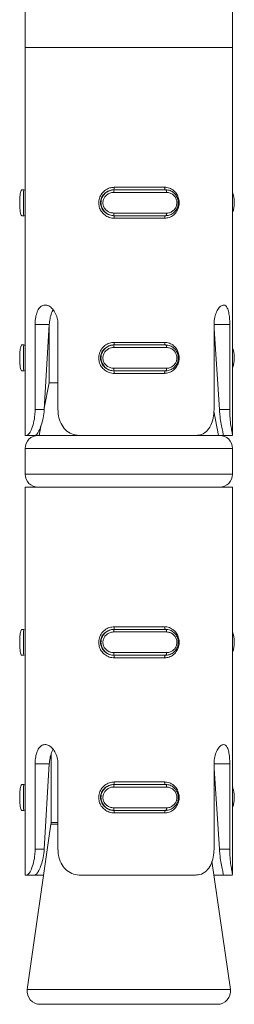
# Model space of a CAD drawing. Header units: millimetres. Extents: x 202 to 1221, y -164 to 1261.
# Tile 15 of 30: x 619 to 627, y 676 to 714. Entities that reach past the tile are written whole.
import ezdxf

# ---------------------------------------------------------------- set-up
doc = ezdxf.new("R2010")
doc.units = ezdxf.units.MM

msp = doc.modelspace()

# ---------------------------------------------------------------- linework, layer by layer
at = {"color": 7, "linetype": 'Continuous', "lineweight": 15}
for p, q in [((618.864, 715.321), (618.864, 713.321)), ((626.864, 713.321), (626.864, 715.321)), ((618.864, 713.321), (618.864, 698.321)), ((626.864, 713.321), (618.864, 713.321)), ((625.688, 713.321), (618.864, 713.321)), ((626.864, 713.321), (625.688, 713.321)), ((626.864, 698.338), (626.864, 713.321)), ((622.304, 707.921), (624.244, 707.921)), ((618.824, 707.821), (618.738, 707.821)), ((624.324, 707.721), (622.284, 707.721)), ((622.29, 707.821), (622.3, 707.821)), ((622.3, 707.821), (624.288, 707.821)), ((618.824, 706.821), (618.738, 706.821)), ((622.284, 706.921), (624.324, 706.921)), ((622.29, 706.821), (622.3, 706.821)), ((624.288, 706.821), (622.3, 706.821)), ((624.244, 706.721), (622.304, 706.721)), ((619.246, 699.321), (619.246, 702.615)), ((619.246, 702.615), (619.795, 702.615)), ((619.795, 702.615), (619.6, 699.321)), ((619.795, 702.619), (619.795, 700.361)), ((620.13, 702.615), (620.13, 699.321)), ((626.151, 699.321), (626.151, 702.615)), ((626.759, 702.615), (626.759, 699.321)), ((626.36, 699.321), (626.151, 702.443)), ((618.824, 701.821), (618.738, 701.821)), ((622.29, 701.821), (622.3, 701.821)), ((622.3, 701.821), (624.288, 701.821)), ((622.304, 701.921), (624.244, 701.921)), ((624.324, 701.721), (622.284, 701.721)), ((618.824, 700.821), (618.738, 700.821)), ((622.284, 700.921), (624.324, 700.921)), ((622.29, 700.821), (622.3, 700.821)), ((624.288, 700.821), (622.3, 700.821)), ((624.244, 700.721), (622.304, 700.721)), ((619.795, 700.361), (619.603, 699.374)), ((620.13, 700.361), (619.795, 700.361)), ((619.246, 699.321), (619.6, 699.321)), ((626.33, 698.321), (626.146, 699.266)), ((626.759, 699.321), (626.36, 699.321)), ((619.466, 698.673), (619.398, 698.321)), ((618.926, 698.321), (618.864, 698.321)), ((618.926, 698.321), (619.251, 698.321)), ((619.364, 698.321), (619.251, 698.321)), ((619.364, 698.321), (620.987, 698.321)), ((625.442, 698.321), (620.987, 698.321)), ((625.442, 698.321), (626.364, 698.321)), ((626.494, 698.321), (626.364, 698.321)), ((626.861, 698.321), (626.494, 698.321)), ((618.864, 697.821), (618.864, 696.821)), ((626.864, 696.821), (626.864, 697.821)), ((618.864, 696.321), (618.864, 681.321)), ((626.864, 696.321), (618.864, 696.321)), ((626.864, 681.338), (626.864, 696.321)), ((618.824, 690.821), (618.738, 690.821)), ((622.29, 690.821), (622.3, 690.821)), ((622.3, 690.821), (624.288, 690.821)), ((622.304, 690.921), (624.244, 690.921)), ((624.324, 690.721), (622.284, 690.721)), ((618.824, 689.821), (618.738, 689.821)), ((622.284, 689.921), (624.324, 689.921)), ((622.29, 689.821), (622.3, 689.821)), ((624.288, 689.821), (622.3, 689.821)), ((624.244, 689.721), (622.304, 689.721)), ((619.864, 685.995), (619.864, 683.356)), ((619.246, 682.321), (619.246, 685.615)), ((619.246, 685.615), (619.795, 685.615)), ((619.795, 685.615), (619.6, 682.321)), ((620.13, 685.615), (620.13, 682.321)), ((626.151, 682.321), (626.151, 685.615)), ((626.36, 682.321), (626.151, 685.443)), ((626.759, 685.615), (626.759, 682.321)), ((618.824, 684.821), (618.738, 684.821)), ((624.324, 684.721), (622.284, 684.721)), ((622.29, 684.821), (622.3, 684.821)), ((622.3, 684.821), (624.288, 684.821)), ((622.304, 684.921), (624.244, 684.921)), ((622.284, 683.921), (624.324, 683.921)), ((618.824, 683.821), (618.738, 683.821)), ((622.29, 683.821), (622.3, 683.821)), ((624.288, 683.821), (622.3, 683.821)), ((624.244, 683.721), (622.304, 683.721)), ((619.859, 683.286), (618.945, 676.891)), ((619.246, 682.321), (619.6, 682.321)), ((626.759, 682.321), (626.36, 682.321)), ((626.782, 676.891), (626.073, 681.857)), ((618.926, 681.321), (618.864, 681.321)), ((618.926, 681.321), (619.251, 681.321)), ((619.578, 681.321), (619.251, 681.321)), ((625.442, 681.321), (620.987, 681.321)), ((626.494, 681.321), (626.15, 681.321)), ((626.861, 681.321), (626.494, 681.321)), ((626.287, 676.321), (619.44, 676.321))]:
    msp.add_line(p, q, dxfattribs=at)
at = {"color": 8, "linetype": 'Continuous', "lineweight": 15}
for p, q in [((626.759, 702.615), (626.151, 702.615)), ((626.864, 697.821), (618.864, 697.821)), ((618.864, 696.821), (626.864, 696.821)), ((626.759, 685.615), (626.151, 685.615)), ((620.13, 683.286), (619.859, 683.286)), ((619.864, 683.356), (620.13, 683.356)), ((618.945, 676.891), (620.089, 676.891)), ((620.089, 676.891), (626.782, 676.891))]:
    msp.add_line(p, q, dxfattribs=at)
at = {"color": 7, "linetype": 'Continuous', "lineweight": 15, "flags": 128}
for points in [[(624.279, 707.821), (624.272, 707.823), (624.265, 707.828), (624.259, 707.838), (624.254, 707.85), (624.25, 707.865), (624.247, 707.882), (624.245, 707.901), (624.244, 707.921)], [(624.324, 707.721), (624.324, 707.74), (624.321, 707.759), (624.318, 707.776), (624.314, 707.791), (624.308, 707.804), (624.302, 707.813), (624.295, 707.819), (624.288, 707.821)], [(624.244, 706.721), (624.245, 706.74), (624.247, 706.759), (624.25, 706.776), (624.254, 706.791), (624.259, 706.804), (624.265, 706.813), (624.272, 706.819), (624.279, 706.821)], [(624.288, 706.821), (624.295, 706.823), (624.302, 706.828), (624.308, 706.838), (624.314, 706.85), (624.318, 706.865), (624.321, 706.882), (624.324, 706.901), (624.324, 706.921)], [(624.279, 701.821), (624.272, 701.823), (624.265, 701.828), (624.259, 701.838), (624.254, 701.85), (624.25, 701.865), (624.247, 701.882), (624.245, 701.901), (624.244, 701.921)], [(624.324, 701.721), (624.324, 701.74), (624.321, 701.759), (624.318, 701.776), (624.314, 701.791), (624.308, 701.804), (624.302, 701.813), (624.295, 701.819), (624.288, 701.821)], [(624.244, 700.721), (624.245, 700.74), (624.247, 700.759), (624.25, 700.776), (624.254, 700.791), (624.259, 700.804), (624.265, 700.813), (624.272, 700.819), (624.279, 700.821)], [(624.288, 700.821), (624.295, 700.823), (624.302, 700.828), (624.308, 700.838), (624.314, 700.85), (624.318, 700.865), (624.321, 700.882), (624.324, 700.901), (624.324, 700.921)], [(624.279, 690.821), (624.272, 690.823), (624.265, 690.828), (624.259, 690.838), (624.254, 690.85), (624.25, 690.865), (624.247, 690.882), (624.245, 690.901), (624.244, 690.921)], [(624.324, 690.721), (624.324, 690.74), (624.321, 690.759), (624.318, 690.776), (624.314, 690.791), (624.308, 690.804), (624.302, 690.813), (624.295, 690.819), (624.288, 690.821)], [(624.244, 689.721), (624.245, 689.74), (624.247, 689.759), (624.25, 689.776), (624.254, 689.791), (624.259, 689.804), (624.265, 689.813), (624.272, 689.819), (624.279, 689.821)], [(624.288, 689.821), (624.295, 689.823), (624.302, 689.828), (624.308, 689.838), (624.314, 689.85), (624.318, 689.865), (624.321, 689.882), (624.324, 689.901), (624.324, 689.921)], [(624.279, 684.821), (624.272, 684.823), (624.265, 684.828), (624.259, 684.838), (624.254, 684.85), (624.25, 684.865), (624.247, 684.882), (624.245, 684.901), (624.244, 684.921)], [(624.324, 684.721), (624.324, 684.74), (624.321, 684.759), (624.318, 684.776), (624.314, 684.791), (624.308, 684.804), (624.302, 684.813), (624.295, 684.819), (624.288, 684.821)], [(624.288, 683.821), (624.295, 683.823), (624.302, 683.828), (624.308, 683.838), (624.314, 683.85), (624.318, 683.865), (624.321, 683.882), (624.324, 683.901), (624.324, 683.921)], [(624.244, 683.721), (624.245, 683.74), (624.247, 683.759), (624.25, 683.776), (624.254, 683.791), (624.259, 683.804), (624.265, 683.813), (624.272, 683.819), (624.279, 683.821)]]:
    msp.add_lwpolyline(points, dxfattribs=at)
at = {"color": 7, "linetype": 'Continuous', "lineweight": 15}
for centre, radius, start, end in [((622.115, 707.896), 0.191, 336.6704, 7.3827), ((622.46, 707.745), 0.177, 154.693, 187.9386), ((622.46, 706.896), 0.177, 172.0614, 205.307), ((622.115, 706.745), 0.191, 352.6173, 23.3296), ((622.46, 701.745), 0.177, 154.6923, 187.9392), ((622.115, 701.896), 0.191, 336.6704, 7.3827), ((622.46, 700.896), 0.177, 172.0609, 205.3069), ((622.115, 700.745), 0.191, 352.6152, 23.3317), ((619.364, 697.821), 0.5, 90, 180), ((626.364, 697.821), 0.5, 0, 90), ((619.364, 696.821), 0.5, 180, 270), ((626.364, 696.821), 0.5, 270, 0), ((622.46, 690.745), 0.177, 154.693, 187.9386), ((622.115, 690.896), 0.191, 336.6704, 7.3827), ((622.46, 689.896), 0.177, 172.0609, 205.3069), ((622.115, 689.745), 0.191, 352.6152, 23.3317), ((622.46, 684.745), 0.177, 154.6951, 187.9371), ((622.115, 684.896), 0.191, 336.6689, 7.3841), ((622.46, 683.896), 0.177, 172.0629, 205.3049), ((622.115, 683.745), 0.191, 352.6159, 23.3311), ((619.364, 683.356), 0.5, 351.8699, 0), ((619.44, 676.821), 0.5, 171.8699, 270), ((626.287, 676.821), 0.5, 270, 8.1301)]:
    msp.add_arc(centre, radius, start, end, dxfattribs=at)
for points, knots in [([(622.304, 706.721), (622.272, 706.722), (622.172, 706.727), (622.012, 706.784), (621.855, 706.906), (621.747, 707.066), (621.695, 707.252), (621.704, 707.452), (621.783, 707.647), (621.927, 707.803), (622.109, 707.903), (622.241, 707.915), (622.304, 707.921)], [0, 0, 0, 0, 0.04997, 0.16072, 0.265969, 0.365258, 0.462971, 0.565669, 0.676021, 0.78942, 0.900469, 1, 1, 1, 1]), ([(624.244, 707.921), (624.274, 707.919), (624.369, 707.914), (624.519, 707.857), (624.665, 707.735), (624.763, 707.575), (624.811, 707.39), (624.803, 707.189), (624.73, 706.995), (624.597, 706.838), (624.428, 706.739), (624.303, 706.727), (624.244, 706.721)], [0, 0, 0, 0, 0.0499713, 0.1607222, 0.2659693, 0.3652587, 0.4629724, 0.5656699, 0.6760227, 0.789421, 0.9004619, 1, 1, 1, 1]), ([(618.738, 707.821), (618.738, 707.821), (618.724, 707.821), (618.704, 707.8), (618.677, 707.711), (618.661, 707.575), (618.654, 707.412), (618.654, 707.245), (618.66, 707.091), (618.673, 706.96), (618.694, 706.863), (618.72, 706.825), (618.734, 706.821), (618.738, 706.821), (618.738, 706.821)], [0, 0, 0, 0, 0.000039, 0.112218, 0.22449, 0.3371, 0.445588, 0.547543, 0.64617, 0.746788, 0.852426, 0.963249, 0.999961, 1, 1, 1, 1]), ([(618.824, 706.821), (618.824, 706.821), (618.824, 706.821), (618.802, 706.838), (618.801, 706.918), (618.801, 707.048), (618.805, 707.21), (618.805, 707.379), (618.803, 707.534), (618.8, 707.667), (618.803, 707.769), (618.807, 707.814), (618.824, 707.821), (618.824, 707.821), (618.824, 707.821)], [0, 0, 0, 0, 0.0000367, 0.1011313, 0.2136046, 0.3271318, 0.4358736, 0.5361902, 0.6320792, 0.7307942, 0.8368579, 0.949308, 0.9999633, 1, 1, 1, 1]), ([(622.29, 707.821), (622.29, 707.821), (622.237, 707.821), (622.122, 707.803), (621.967, 707.724), (621.843, 707.593), (621.774, 707.431), (621.766, 707.263), (621.812, 707.108), (621.904, 706.975), (622.04, 706.873), (622.176, 706.827), (622.263, 706.821), (622.29, 706.821), (622.29, 706.821)], [0, 0, 0, 0, 0.0000379, 0.1011322, 0.213605, 0.3271306, 0.4358738, 0.5361905, 0.6320793, 0.7307921, 0.8368587, 0.9493081, 0.9999621, 1, 1, 1, 1]), ([(622.3, 706.821), (622.3, 706.821), (622.24, 706.821), (622.122, 706.841), (621.965, 706.93), (621.848, 707.066), (621.787, 707.229), (621.786, 707.396), (621.836, 707.55), (621.934, 707.681), (622.072, 707.779), (622.203, 707.816), (622.28, 707.821), (622.3, 707.821), (622.3, 707.821)], [0, 0, 0, 0, 0.000038, 0.112219, 0.224486, 0.337099, 0.445586, 0.547542, 0.646168, 0.746788, 0.852425, 0.963252, 0.999962, 1, 1, 1, 1]), ([(622.284, 707.721), (622.268, 707.72), (622.204, 707.718), (622.097, 707.687), (621.983, 707.61), (621.902, 707.505), (621.86, 707.382), (621.861, 707.247), (621.912, 707.116), (622.009, 707.008), (622.138, 706.935), (622.235, 706.925), (622.284, 706.921)], [0, 0, 0, 0, 0.03729, 0.149824, 0.256284, 0.356424, 0.453446, 0.553209, 0.659994, 0.772419, 0.885912, 1, 1, 1, 1]), ([(624.288, 707.821), (624.288, 707.821), (624.344, 707.821), (624.459, 707.8), (624.607, 707.711), (624.716, 707.575), (624.773, 707.412), (624.775, 707.245), (624.727, 707.091), (624.636, 706.96), (624.505, 706.863), (624.382, 706.825), (624.307, 706.821), (624.288, 706.821), (624.288, 706.821)], [0, 0, 0, 0, 0.0000401, 0.1122115, 0.2244847, 0.3370976, 0.4455859, 0.5475425, 0.6461692, 0.7467915, 0.8524238, 0.9632568, 0.9999599, 1, 1, 1, 1]), ([(624.324, 706.921), (624.339, 706.921), (624.4, 706.923), (624.5, 706.954), (624.607, 707.032), (624.681, 707.136), (624.72, 707.26), (624.719, 707.394), (624.672, 707.525), (624.583, 707.633), (624.462, 707.706), (624.37, 707.716), (624.324, 707.721)], [0, 0, 0, 0, 0.037277, 0.149822, 0.256277, 0.356422, 0.453446, 0.55321, 0.659995, 0.772416, 0.885919, 1, 1, 1, 1]), ([(626.864, 706.931), (626.866, 706.933), (626.886, 706.964), (626.911, 707.069), (626.932, 707.228), (626.933, 707.397), (626.915, 707.548), (626.892, 707.656), (626.87, 707.695), (626.864, 707.706)], [0, 0, 0, 0, 0.01662, 0.215054, 0.406225, 0.585886, 0.759679, 0.936985, 1, 1, 1, 1]), ([(619.246, 702.615), (619.248, 702.668), (619.252, 702.804), (619.289, 703.011), (619.366, 703.203), (619.479, 703.332), (619.62, 703.379), (619.774, 703.341), (619.923, 703.223), (620.045, 703.038), (620.118, 702.824), (620.126, 702.677), (620.13, 702.615)], [0, 0, 0, 0, 0.0675426, 0.1728496, 0.2793824, 0.3873263, 0.4946846, 0.6004054, 0.705956, 0.8130295, 0.921038, 1, 1, 1, 1]), ([(626.151, 702.615), (626.153, 702.668), (626.158, 702.804), (626.207, 703.011), (626.296, 703.203), (626.406, 703.332), (626.517, 703.379), (626.612, 703.341), (626.685, 703.223), (626.732, 703.038), (626.756, 702.824), (626.758, 702.677), (626.759, 702.615)], [0, 0, 0, 0, 0.067542, 0.17285, 0.27938, 0.387326, 0.494685, 0.600408, 0.705958, 0.813029, 0.921038, 1, 1, 1, 1]), ([(619.942, 703.176), (619.936, 703.17), (619.894, 703.117), (619.845, 702.956), (619.806, 702.764), (619.797, 702.648), (619.795, 702.615)], [0, 0, 0, 0, 0.056936, 0.452507, 0.845426, 1, 1, 1, 1]), ([(618.738, 701.821), (618.738, 701.821), (618.724, 701.821), (618.704, 701.8), (618.677, 701.711), (618.661, 701.575), (618.654, 701.412), (618.654, 701.245), (618.66, 701.091), (618.673, 700.96), (618.694, 700.863), (618.72, 700.825), (618.734, 700.821), (618.738, 700.821), (618.738, 700.821)], [0, 0, 0, 0, 0.000039, 0.112218, 0.22449, 0.3371, 0.445586, 0.547544, 0.64617, 0.746789, 0.852427, 0.963249, 0.999961, 1, 1, 1, 1]), ([(618.824, 700.821), (618.824, 700.821), (618.824, 700.821), (618.802, 700.838), (618.801, 700.918), (618.801, 701.048), (618.805, 701.21), (618.805, 701.379), (618.803, 701.534), (618.8, 701.667), (618.803, 701.769), (618.807, 701.814), (618.824, 701.821), (618.824, 701.821), (618.824, 701.821)], [0, 0, 0, 0, 0.000037, 0.101131, 0.213604, 0.327132, 0.435873, 0.536192, 0.632079, 0.730794, 0.836857, 0.949308, 0.999963, 1, 1, 1, 1]), ([(622.304, 700.721), (622.272, 700.722), (622.172, 700.727), (622.012, 700.784), (621.855, 700.906), (621.747, 701.066), (621.695, 701.252), (621.704, 701.452), (621.783, 701.647), (621.927, 701.803), (622.109, 701.903), (622.241, 701.915), (622.304, 701.921)], [0, 0, 0, 0, 0.0499702, 0.1607202, 0.2659706, 0.3652576, 0.4629707, 0.5656685, 0.6760227, 0.7894203, 0.9004689, 1, 1, 1, 1]), ([(622.29, 701.821), (622.29, 701.821), (622.237, 701.821), (622.122, 701.803), (621.967, 701.724), (621.843, 701.593), (621.774, 701.431), (621.766, 701.263), (621.812, 701.108), (621.904, 700.975), (622.04, 700.873), (622.176, 700.827), (622.263, 700.821), (622.29, 700.821), (622.29, 700.821)], [0, 0, 0, 0, 0.0000379, 0.1011322, 0.2136052, 0.3271308, 0.435872, 0.5361911, 0.6320777, 0.7307906, 0.8368586, 0.9493081, 0.9999621, 1, 1, 1, 1]), ([(622.3, 700.821), (622.3, 700.821), (622.24, 700.821), (622.122, 700.841), (621.965, 700.93), (621.848, 701.066), (621.787, 701.229), (621.786, 701.396), (621.836, 701.55), (621.934, 701.681), (622.072, 701.779), (622.203, 701.816), (622.28, 701.821), (622.3, 701.821), (622.3, 701.821)], [0, 0, 0, 0, 0.000038, 0.112219, 0.224486, 0.337101, 0.445586, 0.547542, 0.646167, 0.746788, 0.852425, 0.963252, 0.999962, 1, 1, 1, 1]), ([(624.244, 701.921), (624.274, 701.919), (624.369, 701.914), (624.519, 701.857), (624.665, 701.735), (624.763, 701.575), (624.811, 701.39), (624.803, 701.189), (624.73, 700.995), (624.597, 700.838), (624.428, 700.739), (624.303, 700.727), (624.244, 700.721)], [0, 0, 0, 0, 0.049971, 0.160722, 0.26597, 0.365259, 0.462973, 0.56567, 0.676021, 0.789421, 0.900462, 1, 1, 1, 1]), ([(624.288, 701.821), (624.288, 701.821), (624.344, 701.821), (624.459, 701.8), (624.607, 701.711), (624.716, 701.575), (624.773, 701.412), (624.775, 701.245), (624.727, 701.091), (624.636, 700.96), (624.505, 700.863), (624.382, 700.825), (624.307, 700.821), (624.288, 700.821), (624.288, 700.821)], [0, 0, 0, 0, 0.00004, 0.112212, 0.224485, 0.337098, 0.445584, 0.547543, 0.64617, 0.746792, 0.852424, 0.963257, 0.99996, 1, 1, 1, 1]), ([(622.284, 701.721), (622.268, 701.72), (622.204, 701.718), (622.097, 701.687), (621.983, 701.61), (621.902, 701.505), (621.86, 701.382), (621.861, 701.247), (621.912, 701.116), (622.009, 701.008), (622.138, 700.935), (622.235, 700.925), (622.284, 700.921)], [0, 0, 0, 0, 0.0372901, 0.1498236, 0.2562829, 0.3564223, 0.4534476, 0.5532073, 0.6599948, 0.7724179, 0.8859123, 1, 1, 1, 1]), ([(624.324, 700.921), (624.339, 700.921), (624.4, 700.923), (624.5, 700.954), (624.607, 701.032), (624.681, 701.136), (624.72, 701.26), (624.719, 701.394), (624.672, 701.525), (624.583, 701.633), (624.462, 701.706), (624.37, 701.716), (624.324, 701.721)], [0, 0, 0, 0, 0.037277, 0.149823, 0.256276, 0.356423, 0.453445, 0.553209, 0.659994, 0.772417, 0.885919, 1, 1, 1, 1]), ([(626.864, 700.931), (626.866, 700.933), (626.886, 700.964), (626.911, 701.069), (626.932, 701.228), (626.933, 701.397), (626.915, 701.548), (626.892, 701.656), (626.87, 701.695), (626.864, 701.706)], [0, 0, 0, 0, 0.0166203, 0.2150575, 0.4062246, 0.5858857, 0.7596792, 0.9369851, 1, 1, 1, 1]), ([(618.926, 698.321), (618.951, 698.331), (619.001, 698.353), (619.104, 698.531), (619.191, 698.794), (619.24, 699.073), (619.245, 699.252), (619.246, 699.321)], [0, 0, 0, 0, 0.227115, 0.454905, 0.667251, 0.872125, 1, 1, 1, 1]), ([(619.6, 699.321), (619.589, 699.212), (619.568, 698.994), (619.486, 698.702), (619.392, 698.482), (619.303, 698.344), (619.268, 698.329), (619.251, 698.321)], [0, 0, 0, 0, 0.201316, 0.402866, 0.601712, 0.799284, 1, 1, 1, 1]), ([(620.13, 699.321), (620.134, 699.241), (620.144, 699.052), (620.237, 698.773), (620.412, 698.526), (620.654, 698.366), (620.859, 698.322), (620.973, 698.321), (620.987, 698.321)], [0, 0, 0, 0, 0.147078, 0.351357, 0.555296, 0.760033, 0.971377, 1, 1, 1, 1]), ([(625.442, 698.321), (625.494, 698.324), (625.647, 698.334), (625.861, 698.451), (626.034, 698.695), (626.133, 698.996), (626.145, 699.214), (626.151, 699.321)], [0, 0, 0, 0, 0.12883, 0.376938, 0.595706, 0.80206, 1, 1, 1, 1]), ([(626.494, 698.321), (626.496, 698.321), (626.507, 698.324), (626.506, 698.377), (626.468, 698.557), (626.416, 698.822), (626.378, 699.089), (626.365, 699.258), (626.36, 699.321)], [0, 0, 0, 0, 0.043601, 0.263291, 0.483763, 0.685844, 0.883205, 1, 1, 1, 1]), ([(626.759, 699.321), (626.762, 699.21), (626.767, 698.99), (626.802, 698.695), (626.839, 698.475), (626.863, 698.356), (626.862, 698.343), (626.861, 698.338)], [0, 0, 0, 0, 0.22381, 0.447631, 0.671191, 0.89678, 1, 1, 1, 1]), ([(618.738, 690.821), (618.738, 690.821), (618.724, 690.821), (618.704, 690.8), (618.677, 690.711), (618.661, 690.575), (618.654, 690.412), (618.654, 690.245), (618.66, 690.091), (618.673, 689.96), (618.694, 689.863), (618.72, 689.825), (618.734, 689.821), (618.738, 689.821), (618.738, 689.821)], [0, 0, 0, 0, 0.000039, 0.112218, 0.22449, 0.3371, 0.445586, 0.547544, 0.64617, 0.746789, 0.852427, 0.963249, 0.999961, 1, 1, 1, 1]), ([(618.824, 689.821), (618.824, 689.821), (618.824, 689.821), (618.802, 689.838), (618.801, 689.918), (618.801, 690.048), (618.805, 690.21), (618.805, 690.379), (618.803, 690.534), (618.8, 690.667), (618.803, 690.769), (618.807, 690.814), (618.824, 690.821), (618.824, 690.821), (618.824, 690.821)], [0, 0, 0, 0, 0.000037, 0.101131, 0.213604, 0.327132, 0.435873, 0.536192, 0.632079, 0.730794, 0.836857, 0.949308, 0.999963, 1, 1, 1, 1]), ([(622.304, 689.721), (622.272, 689.722), (622.172, 689.727), (622.012, 689.784), (621.855, 689.906), (621.747, 690.066), (621.695, 690.252), (621.704, 690.452), (621.783, 690.647), (621.927, 690.803), (622.109, 690.903), (622.241, 690.915), (622.304, 690.921)], [0, 0, 0, 0, 0.0499702, 0.1607202, 0.2659706, 0.3652576, 0.4629707, 0.5656685, 0.6760227, 0.7894203, 0.9004689, 1, 1, 1, 1]), ([(622.29, 690.821), (622.29, 690.821), (622.237, 690.821), (622.122, 690.803), (621.967, 690.724), (621.843, 690.593), (621.774, 690.431), (621.766, 690.263), (621.812, 690.108), (621.904, 689.975), (622.04, 689.873), (622.176, 689.827), (622.263, 689.821), (622.29, 689.821), (622.29, 689.821)], [0, 0, 0, 0, 0.0000379, 0.1011322, 0.2136052, 0.3271308, 0.435872, 0.5361911, 0.6320777, 0.7307906, 0.8368586, 0.9493081, 0.9999621, 1, 1, 1, 1]), ([(622.3, 689.821), (622.3, 689.821), (622.24, 689.821), (622.122, 689.841), (621.965, 689.93), (621.848, 690.066), (621.787, 690.229), (621.786, 690.396), (621.836, 690.55), (621.934, 690.681), (622.072, 690.779), (622.203, 690.816), (622.28, 690.821), (622.3, 690.821), (622.3, 690.821)], [0, 0, 0, 0, 0.000038, 0.112219, 0.224486, 0.337101, 0.445586, 0.547542, 0.646167, 0.746788, 0.852425, 0.963252, 0.999962, 1, 1, 1, 1]), ([(624.244, 690.921), (624.274, 690.919), (624.369, 690.914), (624.519, 690.857), (624.665, 690.735), (624.763, 690.575), (624.811, 690.39), (624.803, 690.189), (624.73, 689.995), (624.597, 689.838), (624.428, 689.739), (624.303, 689.727), (624.244, 689.721)], [0, 0, 0, 0, 0.049971, 0.160722, 0.26597, 0.365259, 0.462973, 0.56567, 0.676021, 0.789421, 0.900462, 1, 1, 1, 1]), ([(624.288, 690.821), (624.288, 690.821), (624.344, 690.821), (624.459, 690.8), (624.607, 690.711), (624.716, 690.575), (624.773, 690.412), (624.775, 690.245), (624.727, 690.091), (624.636, 689.96), (624.505, 689.863), (624.382, 689.825), (624.307, 689.821), (624.288, 689.821), (624.288, 689.821)], [0, 0, 0, 0, 0.00004, 0.112212, 0.224485, 0.337098, 0.445584, 0.547543, 0.64617, 0.746792, 0.852424, 0.963257, 0.99996, 1, 1, 1, 1]), ([(622.284, 690.721), (622.268, 690.72), (622.204, 690.718), (622.097, 690.687), (621.983, 690.61), (621.902, 690.505), (621.86, 690.382), (621.861, 690.247), (621.912, 690.116), (622.009, 690.008), (622.138, 689.935), (622.235, 689.925), (622.284, 689.921)], [0, 0, 0, 0, 0.0372901, 0.1498236, 0.2562829, 0.3564223, 0.4534476, 0.5532073, 0.6599948, 0.7724179, 0.8859123, 1, 1, 1, 1]), ([(624.324, 689.921), (624.339, 689.921), (624.4, 689.923), (624.5, 689.954), (624.607, 690.032), (624.681, 690.136), (624.72, 690.26), (624.719, 690.394), (624.672, 690.525), (624.583, 690.633), (624.462, 690.706), (624.37, 690.716), (624.324, 690.721)], [0, 0, 0, 0, 0.037277, 0.149823, 0.256276, 0.356423, 0.453445, 0.553209, 0.659994, 0.772417, 0.885919, 1, 1, 1, 1]), ([(626.864, 689.931), (626.866, 689.933), (626.886, 689.964), (626.911, 690.069), (626.932, 690.228), (626.933, 690.397), (626.915, 690.548), (626.892, 690.656), (626.87, 690.695), (626.864, 690.706)], [0, 0, 0, 0, 0.0166203, 0.2150575, 0.4062246, 0.5858857, 0.7596792, 0.9369851, 1, 1, 1, 1]), ([(619.246, 685.615), (619.248, 685.668), (619.252, 685.804), (619.289, 686.011), (619.366, 686.203), (619.479, 686.332), (619.62, 686.379), (619.774, 686.341), (619.923, 686.223), (620.045, 686.038), (620.118, 685.824), (620.126, 685.677), (620.13, 685.615)], [0, 0, 0, 0, 0.067545, 0.172849, 0.279384, 0.387326, 0.494684, 0.600404, 0.705955, 0.813027, 0.921037, 1, 1, 1, 1]), ([(626.151, 685.615), (626.153, 685.668), (626.158, 685.804), (626.207, 686.011), (626.296, 686.203), (626.406, 686.332), (626.517, 686.379), (626.612, 686.341), (626.685, 686.223), (626.732, 686.038), (626.756, 685.824), (626.758, 685.677), (626.759, 685.615)], [0, 0, 0, 0, 0.067545, 0.17285, 0.279382, 0.387326, 0.494684, 0.600407, 0.705956, 0.813027, 0.921037, 1, 1, 1, 1]), ([(619.942, 686.176), (619.936, 686.17), (619.894, 686.117), (619.845, 685.956), (619.806, 685.764), (619.797, 685.648), (619.795, 685.615)], [0, 0, 0, 0, 0.056939, 0.452508, 0.845415, 1, 1, 1, 1]), ([(618.738, 684.821), (618.738, 684.821), (618.724, 684.821), (618.704, 684.8), (618.677, 684.711), (618.661, 684.575), (618.654, 684.412), (618.654, 684.245), (618.66, 684.091), (618.673, 683.96), (618.694, 683.863), (618.72, 683.825), (618.734, 683.821), (618.738, 683.821), (618.738, 683.821)], [0, 0, 0, 0, 0.000039, 0.112218, 0.224489, 0.337101, 0.445589, 0.547543, 0.646171, 0.746788, 0.852426, 0.963249, 0.999961, 1, 1, 1, 1]), ([(618.824, 683.821), (618.824, 683.821), (618.824, 683.821), (618.802, 683.838), (618.801, 683.918), (618.801, 684.048), (618.805, 684.21), (618.805, 684.379), (618.803, 684.534), (618.8, 684.667), (618.803, 684.769), (618.807, 684.814), (618.824, 684.821), (618.824, 684.821), (618.824, 684.821)], [0, 0, 0, 0, 0.000037, 0.101131, 0.213604, 0.327131, 0.435875, 0.536189, 0.632078, 0.730795, 0.836858, 0.949308, 0.999963, 1, 1, 1, 1]), ([(622.304, 683.721), (622.272, 683.722), (622.172, 683.727), (622.012, 683.784), (621.855, 683.906), (621.747, 684.066), (621.695, 684.252), (621.704, 684.452), (621.783, 684.647), (621.927, 684.803), (622.109, 684.903), (622.241, 684.915), (622.304, 684.921)], [0, 0, 0, 0, 0.04997, 0.16072, 0.265969, 0.365257, 0.46297, 0.56567, 0.676023, 0.78942, 0.900469, 1, 1, 1, 1]), ([(622.29, 684.821), (622.29, 684.821), (622.237, 684.821), (622.122, 684.803), (621.967, 684.724), (621.843, 684.593), (621.774, 684.431), (621.766, 684.263), (621.812, 684.108), (621.904, 683.975), (622.04, 683.873), (622.176, 683.827), (622.263, 683.821), (622.29, 683.821), (622.29, 683.821)], [0, 0, 0, 0, 0.0000379, 0.101132, 0.2136047, 0.3271301, 0.4358752, 0.5361894, 0.632078, 0.7307926, 0.836859, 0.9493082, 0.9999621, 1, 1, 1, 1]), ([(622.3, 683.821), (622.3, 683.821), (622.24, 683.821), (622.122, 683.841), (621.965, 683.93), (621.848, 684.066), (621.787, 684.229), (621.786, 684.396), (621.836, 684.55), (621.934, 684.681), (622.072, 684.779), (622.203, 684.816), (622.28, 684.821), (622.3, 684.821), (622.3, 684.821)], [0, 0, 0, 0, 0.000038, 0.112219, 0.224486, 0.337101, 0.445588, 0.547542, 0.646169, 0.746788, 0.852424, 0.963251, 0.999962, 1, 1, 1, 1]), ([(622.284, 684.721), (622.268, 684.72), (622.204, 684.718), (622.097, 684.687), (621.983, 684.61), (621.902, 684.505), (621.86, 684.382), (621.861, 684.247), (621.912, 684.116), (622.009, 684.008), (622.138, 683.935), (622.235, 683.925), (622.284, 683.921)], [0, 0, 0, 0, 0.03729, 0.149823, 0.256286, 0.356421, 0.453446, 0.553211, 0.659994, 0.772419, 0.885912, 1, 1, 1, 1]), ([(624.244, 684.921), (624.274, 684.919), (624.369, 684.914), (624.519, 684.857), (624.665, 684.735), (624.763, 684.575), (624.811, 684.39), (624.803, 684.189), (624.73, 683.995), (624.597, 683.838), (624.428, 683.739), (624.303, 683.727), (624.244, 683.721)], [0, 0, 0, 0, 0.0499714, 0.1607218, 0.2659688, 0.3652583, 0.4629719, 0.5656714, 0.6760224, 0.7894207, 0.9004616, 1, 1, 1, 1]), ([(624.288, 684.821), (624.288, 684.821), (624.344, 684.821), (624.459, 684.8), (624.607, 684.711), (624.716, 684.575), (624.773, 684.412), (624.775, 684.245), (624.727, 684.091), (624.636, 683.96), (624.505, 683.863), (624.382, 683.825), (624.307, 683.821), (624.288, 683.821), (624.288, 683.821)], [0, 0, 0, 0, 0.00004, 0.112212, 0.224484, 0.337099, 0.445587, 0.547542, 0.646171, 0.746791, 0.852424, 0.963257, 0.99996, 1, 1, 1, 1]), ([(624.324, 683.921), (624.339, 683.921), (624.4, 683.923), (624.5, 683.954), (624.607, 684.032), (624.681, 684.136), (624.72, 684.26), (624.719, 684.394), (624.672, 684.525), (624.583, 684.633), (624.462, 684.706), (624.37, 684.716), (624.324, 684.721)], [0, 0, 0, 0, 0.037277, 0.149822, 0.256279, 0.356421, 0.453445, 0.553212, 0.659994, 0.772418, 0.885919, 1, 1, 1, 1]), ([(626.864, 683.931), (626.866, 683.933), (626.886, 683.964), (626.911, 684.069), (626.932, 684.228), (626.933, 684.397), (626.915, 684.548), (626.892, 684.656), (626.87, 684.695), (626.864, 684.706)], [0, 0, 0, 0, 0.016618, 0.215056, 0.406227, 0.585884, 0.759682, 0.936985, 1, 1, 1, 1]), ([(618.926, 681.321), (618.951, 681.331), (619.001, 681.353), (619.104, 681.531), (619.191, 681.794), (619.24, 682.073), (619.245, 682.252), (619.246, 682.321)], [0, 0, 0, 0, 0.227115, 0.454905, 0.667248, 0.872123, 1, 1, 1, 1]), ([(619.6, 682.321), (619.589, 682.212), (619.568, 681.994), (619.486, 681.702), (619.392, 681.482), (619.303, 681.344), (619.268, 681.329), (619.251, 681.321)], [0, 0, 0, 0, 0.201316, 0.402866, 0.601712, 0.799284, 1, 1, 1, 1]), ([(620.13, 682.321), (620.134, 682.241), (620.144, 682.052), (620.237, 681.773), (620.412, 681.526), (620.654, 681.366), (620.859, 681.322), (620.973, 681.321), (620.987, 681.321)], [0, 0, 0, 0, 0.147078, 0.351358, 0.555297, 0.760033, 0.971377, 1, 1, 1, 1]), ([(625.442, 681.321), (625.494, 681.324), (625.647, 681.334), (625.861, 681.451), (626.034, 681.695), (626.133, 681.996), (626.145, 682.214), (626.151, 682.321)], [0, 0, 0, 0, 0.1288294, 0.3769372, 0.595706, 0.8020561, 1, 1, 1, 1]), ([(626.494, 681.321), (626.496, 681.321), (626.507, 681.324), (626.506, 681.377), (626.468, 681.557), (626.416, 681.822), (626.378, 682.089), (626.365, 682.258), (626.36, 682.321)], [0, 0, 0, 0, 0.043601, 0.263292, 0.483763, 0.685844, 0.883203, 1, 1, 1, 1]), ([(626.759, 682.321), (626.762, 682.21), (626.767, 681.99), (626.802, 681.695), (626.839, 681.475), (626.863, 681.356), (626.862, 681.343), (626.861, 681.338)], [0, 0, 0, 0, 0.2238148, 0.4476314, 0.6711909, 0.8967805, 1, 1, 1, 1])]:
    msp.add_open_spline(points, degree=3, knots=knots, dxfattribs=at)

doc.saveas('drawing.dxf')
